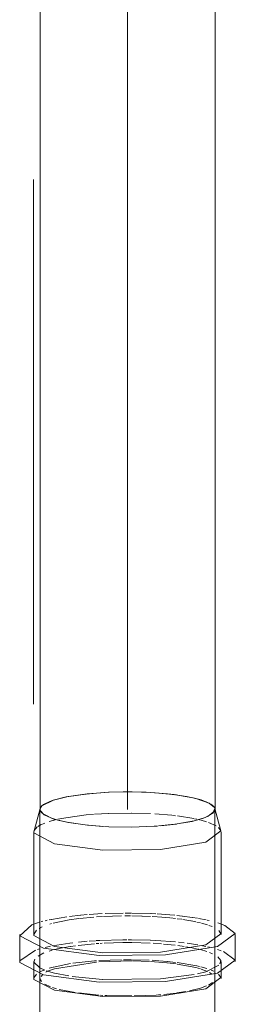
# Model space of a CAD drawing. Header units: millimetres. Extents: x -121 to 29920, y 1231 to 31888.
# Tile 116 of 256: x 11545 to 11607, y 15737 to 16018. Entities that reach past the tile are written whole.
import ezdxf

# ---------------------------------------------------------------- set-up
doc = ezdxf.new("R2010")
doc.units = ezdxf.units.MM
doc.linetypes.add('ADSK_Осевая', pattern=[700, 500, -100, 0, -100])
doc.linetypes.add('ADSK_Скрыто', pattern=[300, 150, -150])
for name, color, linetype, lineweight in [('G-____-____-SYMB', 111, 'ADSK_Скрыто', 20), ('P-PIPE-____-CNTR', 3, 'ADSK_Осевая', 20), ('P-PIPE-____-OTLN', 3, 'Continuous', 20)]:
    doc.layers.add(name, color=color, linetype=linetype, lineweight=lineweight)

# ---------------------------------------------------------------- blocks, each defined once
blk = doc.blocks.new('ADSK_ППР_Отвод канализационный_Составной - Отвод раструбный-V23-3D severage Left')
at = {"layer": 'P-PIPE-____-OTLN', "color": 9}
for p, q in [((-13226.42, 15796.17), (-13229.8, 15795.34)), ((-13220.82, 15797.01), (-13226.35, 15796.19)), ((-13207.72, 15797.61), (-13214.16, 15797.5)), ((-13194.94, 15796.76), (-13200.97, 15797.36)), ((-13190.18, 15795.92), (-13194.62, 15796.71)), ((-13189.4, 15795.73), (-13190.14, 15795.91)), ((-13233.38, 15793.61), (-13233.86, 15792.86)), ((-13230.02, 15795.28), (-13233.37, 15793.62)), ((-13183.93, 15792.83), (-13184.26, 15793.44)), ((-13233.87, 15792.35), (-13233.49, 15791.68)), ((-13233.49, 15791.68), (-13230.83, 15790.17)), ((-13230.82, 15790.17), (-13228.78, 15789.54)), ((-13187.63, 15789.94), (-13185.81, 15790.66)), ((-13185.81, 15790.66), (-13183.98, 15792.18)), ((-13235.57, 15786.6), (-13234.71, 15787.6)), ((-13227.93, 15789.33), (-13226.19, 15788.95)), ((-13226.19, 15788.95), (-13220.95, 15788.18)), ((-13220.95, 15788.18), (-13216.05, 15787.77)), ((-13215.12, 15787.72), (-13214.22, 15787.67)), ((-13214.22, 15787.67), (-13207.64, 15787.56)), ((-13207.64, 15787.56), (-13201.23, 15787.8)), ((-13201.23, 15787.8), (-13200.38, 15787.86)), ((-13199.49, 15787.93), (-13194.93, 15788.42)), ((-13194.67, 15788.45), (-13189.87, 15789.32)), ((-13189.87, 15789.33), (-13188.4, 15789.71)), ((-13182.91, 15787.47), (-13182.19, 15786.49)), ((-13235.62, 15785.93), (-13235.65, 15786.19)), ((-13183.1, 15760.18), (-13181.08, 15759.43)), ((-13235.65, 15756.82), (-13234.91, 15758.06)), ((-13182.84, 15758.02), (-13182.18, 15757.06)), ((-13239.69, 15749.28), (-13235.15, 15752.4)), ((-13234.65, 15752.56), (-13234.08, 15752.73)), ((-13183.21, 15752.58), (-13182.09, 15752.21)), ((-13183.09, 15750.48), (-13182.18, 15749.42)), ((-13181.46, 15751.98), (-13178.13, 15749.46)), ((-13239.66, 15748.87), (-13239.7, 15749.16)), ((-13235.62, 15748.9), (-13235.35, 15749.78)), ((-13233.96, 15747.34), (-13235.62, 15748.9)), ((-13182.18, 15749.42), (-13182.52, 15748.42)), ((-13235.63, 15744.44), (-13234.91, 15745.52)), ((-13232.56, 15746.67), (-13233.91, 15747.31)), ((-13216.03, 15743.98), (-13224.7, 15744.84)), ((-13182.89, 15745.52), (-13182.18, 15744.52)), ((-13183.93, 15744.5), (-13183.95, 15744.24)), ((-13215.98, 15739.44), (-13216.64, 15739.48)), ((-13214.76, 15739.38), (-13215.38, 15739.41)), ((-13187.99, 15741.51), (-13188.42, 15741.38))]:
    blk.add_line(p, q, dxfattribs=at)
at = {"layer": 'P-PIPE-____-OTLN', "color": 10}
for p, q in [((-13185.56, 15794.39), (-13189.4, 15795.73)), ((-13184.06, 15793.17), (-13185.54, 15794.38)), ((-13183.93, 15792.83), (-13183.93, 15792.86)), ((-13228.82, 15789.78), (-13226.53, 15790.24)), ((-13226.51, 15790.24), (-13220.73, 15791.02)), ((-13220.69, 15791.02), (-13218.61, 15791.2)), ((-13218.37, 15791.22), (-13214.3, 15791.46)), ((-13214.25, 15791.46), (-13207.72, 15791.57)), ((-13207.67, 15791.56), (-13202.31, 15791.4)), ((-13201.13, 15791.34), (-13196.23, 15790.93)), ((-13196.01, 15790.91), (-13195.17, 15790.81)), ((-13194.64, 15790.74), (-13189.95, 15789.99)), ((-13189.78, 15789.95), (-13189.11, 15789.81)), ((-13234.53, 15787.73), (-13233.55, 15788.28)), ((-13233.43, 15788.34), (-13232.56, 15788.7)), ((-13231.26, 15789.14), (-13230.27, 15789.42)), ((-13230.16, 15789.45), (-13229.56, 15789.61)), ((-13188.65, 15789.7), (-13188.03, 15789.56)), ((-13187.83, 15789.51), (-13186.28, 15789.06)), ((-13185.78, 15788.9), (-13183.58, 15787.93)), ((-13182.19, 15786.49), (-13182.18, 15786.45)), ((-13230.64, 15761.17), (-13226.27, 15761.9)), ((-13225.5, 15762), (-13222.36, 15762.37)), ((-13222.58, 15761.43), (-13218.49, 15761.83)), ((-13222.21, 15762.38), (-13220.42, 15762.55)), ((-13219.81, 15762.6), (-13218.64, 15762.68)), ((-13218.57, 15762.68), (-13216.15, 15762.81)), ((-13217.78, 15761.88), (-13216.02, 15761.99)), ((-13215.78, 15762), (-13210.63, 15762.17)), ((-13215.29, 15762.85), (-13210.09, 15762.97)), ((-13209.68, 15762.18), (-13208, 15762.18)), ((-13209.6, 15762.98), (-13207.81, 15762.98)), ((-13207.7, 15762.18), (-13204.78, 15762.12)), ((-13207.63, 15762.97), (-13202.23, 15762.85)), ((-13204.67, 15762.12), (-13202.31, 15762.02)), ((-13202.1, 15762.84), (-13200.79, 15762.78)), ((-13201.86, 15761.99), (-13200.38, 15761.9)), ((-13200.42, 15762.76), (-13196.8, 15762.49)), ((-13200.19, 15761.89), (-13196.79, 15761.6)), ((-13196.77, 15762.49), (-13195.33, 15762.35)), ((-13194.8, 15762.29), (-13193.31, 15762.12)), ((-13193.2, 15762.11), (-13190.44, 15761.74)), ((-13190.32, 15761.72), (-13188.94, 15761.5)), ((-13234.16, 15758.57), (-13233.24, 15759.03)), ((-13233.52, 15760.52), (-13233.05, 15760.64)), ((-13232.41, 15760.79), (-13231.85, 15760.92)), ((-13231.24, 15761.05), (-13230.68, 15761.16)), ((-13231.07, 15759.81), (-13230.6, 15759.95)), ((-13230.13, 15760.08), (-13225.61, 15761)), ((-13225.56, 15761.01), (-13222.8, 15761.4)), ((-13196.62, 15761.58), (-13195.17, 15761.42)), ((-13194.67, 15761.36), (-13193.41, 15761.19)), ((-13193.13, 15761.15), (-13190.76, 15760.76)), ((-13190.72, 15760.75), (-13189.36, 15760.48)), ((-13189.11, 15760.42), (-13188.03, 15760.17)), ((-13188.64, 15761.45), (-13186.39, 15761.03)), ((-13187.74, 15760.1), (-13186.08, 15759.61)), ((-13186.13, 15760.97), (-13185.57, 15760.85)), ((-13185.61, 15759.45), (-13184.74, 15759.11)), ((-13232.46, 15753.15), (-13230.92, 15753.49)), ((-13230.36, 15753.61), (-13225.35, 15754.4)), ((-13227.46, 15753.02), (-13225.28, 15753.39)), ((-13225.35, 15754.4), (-13224.47, 15754.51)), ((-13225.18, 15753.41), (-13223.74, 15753.62)), ((-13222.99, 15753.72), (-13218.37, 15754.19)), ((-13222.86, 15754.68), (-13220.46, 15754.9)), ((-13219.81, 15754.96), (-13218.05, 15755.08)), ((-13217.83, 15755.09), (-13216.89, 15755.15)), ((-13217.81, 15754.24), (-13217.04, 15754.29)), ((-13216.8, 15755.15), (-13210.22, 15755.35)), ((-13216.67, 15754.31), (-13216.1, 15754.34)), ((-13215.55, 15754.37), (-13210.27, 15754.52)), ((-13210.1, 15755.35), (-13209.13, 15755.36)), ((-13210.09, 15754.52), (-13207.66, 15754.52)), ((-13208.67, 15755.36), (-13207.74, 15755.35)), ((-13207.71, 15755.35), (-13202.44, 15755.22)), ((-13207.63, 15754.52), (-13202.45, 15754.38)), ((-13201.59, 15754.34), (-13199.16, 15754.17)), ((-13198.64, 15754.12), (-13195.25, 15753.77)), ((-13194.49, 15753.67), (-13192.72, 15753.43)), ((-13194.3, 15754.62), (-13192.66, 15754.43)), ((-13192.2, 15753.35), (-13191.07, 15753.16)), ((-13191.88, 15754.33), (-13188.8, 15753.86)), ((-13187.51, 15753.62), (-13186.48, 15753.41)), ((-13185.91, 15753.29), (-13185.44, 15753.18)), ((-13234.45, 15750.69), (-13232.81, 15751.56)), ((-13231.27, 15752.11), (-13230.38, 15752.36)), ((-13229.76, 15752.52), (-13227.59, 15752.99)), ((-13190.89, 15753.13), (-13189.16, 15752.79)), ((-13188.82, 15752.72), (-13188.24, 15752.58)), ((-13188.03, 15752.53), (-13186.27, 15752.03)), ((-13185.46, 15751.74), (-13184.57, 15751.36)), ((-13230.08, 15747.55), (-13225.19, 15748.53)), ((-13229.73, 15747.05), (-13217.75, 15748.97)), ((-13217.07, 15749.02), (-13207.66, 15749.27)), ((-13217.06, 15749.39), (-13210.64, 15749.63)), ((-13210.04, 15749.64), (-13207.73, 15749.64)), ((-13207.51, 15749.64), (-13202.66, 15749.5)), ((-13207.44, 15749.27), (-13202.65, 15749.13)), ((-13202.32, 15749.12), (-13197.66, 15748.74)), ((-13201.86, 15749.46), (-13199.9, 15749.33)), ((-13199.71, 15749.32), (-13197.56, 15749.14)), ((-13197.52, 15748.73), (-13194.98, 15748.42)), ((-13197.45, 15749.13), (-13195.17, 15748.88)), ((-13194.73, 15748.39), (-13189.4, 15747.41)), ((-13194.67, 15748.82), (-13189.11, 15747.89)), ((-13189.09, 15747.88), (-13188.29, 15747.69)), ((-13233.92, 15746.17), (-13232.8, 15746.68)), ((-13233.61, 15744.85), (-13233.23, 15745.32)), ((-13232.21, 15746.05), (-13231.43, 15746.43)), ((-13231.43, 15746.43), (-13229.8, 15747.02)), ((-13231.27, 15747.22), (-13230.18, 15747.52)), ((-13189.37, 15747.4), (-13188.07, 15747.04)), ((-13187.98, 15747.62), (-13186.19, 15747.11)), ((-13187.84, 15746.97), (-13186.08, 15746.28)), ((-13185.46, 15745.96), (-13184.78, 15745.5)), ((-13184.95, 15746.66), (-13184.19, 15746.33)), ((-13235.62, 15744.01), (-13235.65, 15744.26)), ((-13233.87, 15744.02), (-13233.84, 15744.29)), ((-13233.43, 15743.41), (-13233.8, 15743.9)), ((-13230.94, 15741.91), (-13232.5, 15742.67)), ((-13186.3, 15742.12), (-13187.99, 15741.51)), ((-13184.64, 15743.14), (-13185.74, 15742.39)), ((-13229.22, 15741.34), (-13230.32, 15741.68)), ((-13223.88, 15740.26), (-13228.4, 15741.12)), ((-13217.04, 15739.51), (-13222.92, 15740.12)), ((-13207.66, 15739.26), (-13214.76, 15739.38)), ((-13200.74, 15739.51), (-13207.03, 15739.27)), ((-13195.03, 15740.1), (-13198.52, 15739.69)), ((-13192.24, 15740.54), (-13194.76, 15740.14)), ((-13188.42, 15741.38), (-13191.17, 15740.74))]:
    blk.add_line(p, q, dxfattribs=at)
at = {"layer": 'P-PIPE-____-OTLN', "color": 22}
for p, q in [((-13233.86, 15792.86), (-13235.61, 15786.49)), ((-13233.86, 15792.86), (-13233.87, 15792.35)), ((-13182.19, 15786.49), (-13183.93, 15792.86)), ((-13183.9, 15792.59), (-13183.93, 15792.83)), ((-13233.9, 15792.59), (-13233.9, 15734.7)), ((-13233.89, 15792.59), (-13233.87, 15792.35)), ((-13183.9, 15734.7), (-13183.9, 15792.59)), ((-13228.4, 15789.44), (-13227.93, 15789.33)), ((-13235.65, 15786.19), (-13235.61, 15786.49)), ((-13235.65, 15786.19), (-13235.65, 15756.8)), ((-13182.15, 15756.8), (-13182.15, 15786.19)), ((-13239.66, 15756.51), (-13236.27, 15759.63)), ((-13181.08, 15759.43), (-13178.13, 15757.1)), ((-13239.7, 15756.8), (-13239.7, 15749.16)), ((-13235.62, 15756.54), (-13235.65, 15756.8)), ((-13178.1, 15749.16), (-13178.1, 15756.8)), ((-13235.65, 15749.16), (-13235.65, 15744.26)), ((-13182.15, 15744.26), (-13182.15, 15749.16))]:
    blk.add_line(p, q, dxfattribs=at)
at = {"layer": 'P-PIPE-____-OTLN', "color": 9}
for points in [[(-13225.84, 15796.28, 0), (-13227.4, 15795.97, 0), (-13230.04, 15795.27, 0)], [(-13220.44, 15797.05, 0), (-13222.42, 15796.82, 0), (-13225.76, 15796.3, 0)], [(-13214.29, 15797.5, 0), (-13217.75, 15797.29, 0), (-13220.69, 15797.02, 0)], [(-13214.25, 15797.5, 0), (-13216.52, 15797.38, 0), (-13220.32, 15797.06, 0)], [(-13207.69, 15797.61, 0), (-13210.09, 15797.61, 0), (-13214.11, 15797.5, 0)], [(-13201.11, 15797.37, 0), (-13202.32, 15797.44, 0), (-13207.58, 15797.61, 0)], [(-13201.22, 15797.37, 0), (-13203.59, 15797.5, 0), (-13207.56, 15797.61, 0)], [(-13195.51, 15796.83, 0), (-13197.45, 15797.06, 0), (-13201.1, 15797.36, 0)], [(-13190.24, 15795.93, 0), (-13192.09, 15796.31, 0), (-13195.18, 15796.79, 0)], [(-13186.49, 15794.81, 0), (-13187.87, 15795.31, 0), (-13190.19, 15795.92, 0)], [(-13232.87, 15794.01, 0), (-13233.33, 15793.65, 0), (-13233.89, 15792.64, 0)], [(-13230.12, 15795.24, 0), (-13231.12, 15794.89, 0), (-13232.86, 15794.02, 0)], [(-13184.26, 15793.44, 0), (-13185.09, 15794.12, 0), (-13186.47, 15794.81, 0)], [(-13236.27, 15759.63, 0), (-13234.65, 15760.2, 0), (-13234.11, 15760.36, 0)], [(-13182.83, 15748.06, 0), (-13186.53, 15746.21, 0), (-13188.93, 15745.6, 0)], [(-13225.66, 15744.99, 0), (-13229.76, 15745.79, 0), (-13232.09, 15746.49, 0)], [(-13189.81, 15745.41, 0), (-13199.42, 15744.13, 0), (-13215.94, 15743.97, 0)], [(-13199.33, 15739.62, 0), (-13200.04, 15739.56, 0), (-13200.74, 15739.51, 0)]]:
    blk.add_polyline3d(points, dxfattribs=at)
at = {"layer": 'P-PIPE-____-OTLN', "color": 22}
for points in [[(-13199.99, 15787.89, 0), (-13195.37, 15788.36, 0), (-13190.39, 15789.2, 0), (-13186.67, 15790.28, 0), (-13184.47, 15791.52, 0), (-13183.93, 15792.83, 0)], [(-13233.87, 15792.35, 0), (-13232.71, 15791.05, 0), (-13229.92, 15789.87, 0), (-13225.71, 15788.86, 0), (-13220.35, 15788.12, 0), (-13215.51, 15787.74, 0)], [(-13215.15, 15787.72, 0), (-13214.2, 15787.67, 0), (-13207.7, 15787.56, 0), (-13201.28, 15787.8, 0), (-13200.36, 15787.86, 0)], [(-13182.18, 15786.45, 0), (-13186.53, 15783.24, 0), (-13199.42, 15781.16, 0), (-13215.94, 15781, 0), (-13229.76, 15782.82, 0), (-13235.62, 15785.93, 0)], [(-13178.13, 15757.1, 0), (-13183.14, 15753.4, 0), (-13197.99, 15751.01, 0), (-13217, 15750.82, 0), (-13232.92, 15752.92, 0), (-13239.66, 15756.51, 0)], [(-13182.18, 15757.06, 0), (-13186.53, 15753.85, 0), (-13199.42, 15751.77, 0), (-13215.94, 15751.61, 0), (-13229.76, 15753.43, 0), (-13235.62, 15756.54, 0)], [(-13178.13, 15749.46, 0), (-13183.14, 15745.76, 0), (-13197.99, 15743.37, 0), (-13217, 15743.18, 0), (-13232.92, 15745.28, 0), (-13239.66, 15748.87, 0)], [(-13182.18, 15744.52, 0), (-13186.53, 15741.31, 0), (-13199.42, 15739.23, 0), (-13215.94, 15739.07, 0), (-13229.76, 15740.9, 0), (-13235.62, 15744.01, 0)]]:
    blk.add_polyline3d(points, dxfattribs=at)
at = {"layer": 'P-PIPE-____-OTLN', "color": 10}
for points in [[(-13202.3, 15755.21, 0), (-13200.79, 15755.14, 0), (-13195.2, 15754.71, 0)], [(-13224.5, 15748.64, 0), (-13218.37, 15749.3, 0), (-13217.78, 15749.34, 0)]]:
    blk.add_polyline3d(points, dxfattribs=at)

msp = doc.modelspace()

# ---------------------------------------------------------------- linework, layer by layer
at = {"layer": 'G-____-____-SYMB'}
msp.add_line((11549.13, 6222.72), (11549.13, 21302.91), dxfattribs=at)
at = {"layer": 'P-PIPE-____-CNTR', "color": 9}
for p in [(11576, 16230.49), (11576, 16218.08)]:
    msp.add_line(p, (11576, 15792.59), dxfattribs=at)
at = {"layer": 'P-PIPE-____-OTLN', "color": 22}
for p, q in [((11601, 15792.59), (11601, 16271.63)), ((11551, 16265.46), (11551, 15792.59))]:
    msp.add_line(p, q, dxfattribs=at)
at = {"layer": 'P-PIPE-____-OTLN', "color": 9}
for p, q in [((11554.85, 15795.27), (11557.49, 15795.97)), ((11557.49, 15795.97), (11559.08, 15796.29)), ((11589.7, 15796.79), (11592.81, 15796.31)), ((11592.81, 15796.31), (11594.67, 15795.93)), ((11600.63, 15793.43), (11600.97, 15792.83))]:
    msp.add_line(p, q, dxfattribs=at)
for points in [[(11559.16, 15796.3, 0), (11562.47, 15796.82, 0), (11564.46, 15797.05, 0)], [(11564.57, 15797.06, 0), (11568.38, 15797.38, 0), (11570.65, 15797.5, 0)], [(11570.78, 15797.5, 0), (11574.8, 15797.61, 0), (11577.2, 15797.61, 0)], [(11577.34, 15797.61, 0), (11581.3, 15797.5, 0), (11583.68, 15797.37, 0)], [(11583.79, 15797.36, 0), (11587.44, 15797.06, 0), (11589.37, 15796.84, 0)], [(11594.72, 15795.92, 0), (11597.02, 15795.31, 0), (11598.4, 15794.81, 0)], [(11551, 15792.64, 0), (11551.56, 15793.65, 0), (11552.02, 15794.01, 0)], [(11552.04, 15794.02, 0), (11553.77, 15794.89, 0), (11554.77, 15795.24, 0)], [(11598.43, 15794.81, 0), (11599.81, 15794.12, 0), (11600.63, 15793.44, 0)]]:
    msp.add_polyline3d(points, dxfattribs=at)
at = {"layer": 'P-PIPE-____-OTLN', "color": 22}
for points in [[(11600.97, 15792.83, 0), (11600.43, 15791.52, 0), (11598.22, 15790.28, 0), (11594.5, 15789.2, 0)], [(11559.18, 15788.86, 0), (11554.97, 15789.87, 0), (11552.18, 15791.05, 0), (11551.02, 15792.35, 0), (11551, 15792.59, 0)], [(11569.38, 15787.74, 0), (11564.55, 15788.12, 0), (11559.18, 15788.86, 0)], [(11584.53, 15787.86, 0), (11583.61, 15787.8, 0), (11577.19, 15787.56, 0), (11570.69, 15787.67, 0), (11569.75, 15787.72, 0)], [(11594.5, 15789.2, 0), (11589.52, 15788.36, 0), (11584.9, 15787.89, 0)]]:
    msp.add_polyline3d(points, dxfattribs=at)

# ---------------------------------------------------------------- block references
at = {"layer": 'P-PIPE-____-OTLN', "color": 9}
msp.add_blockref('ADSK_ППР_Отвод канализационный_Составной - Отвод раструбный-V23-3D severage Left', (24784.89, 0), dxfattribs=at)

doc.saveas('drawing.dxf')
